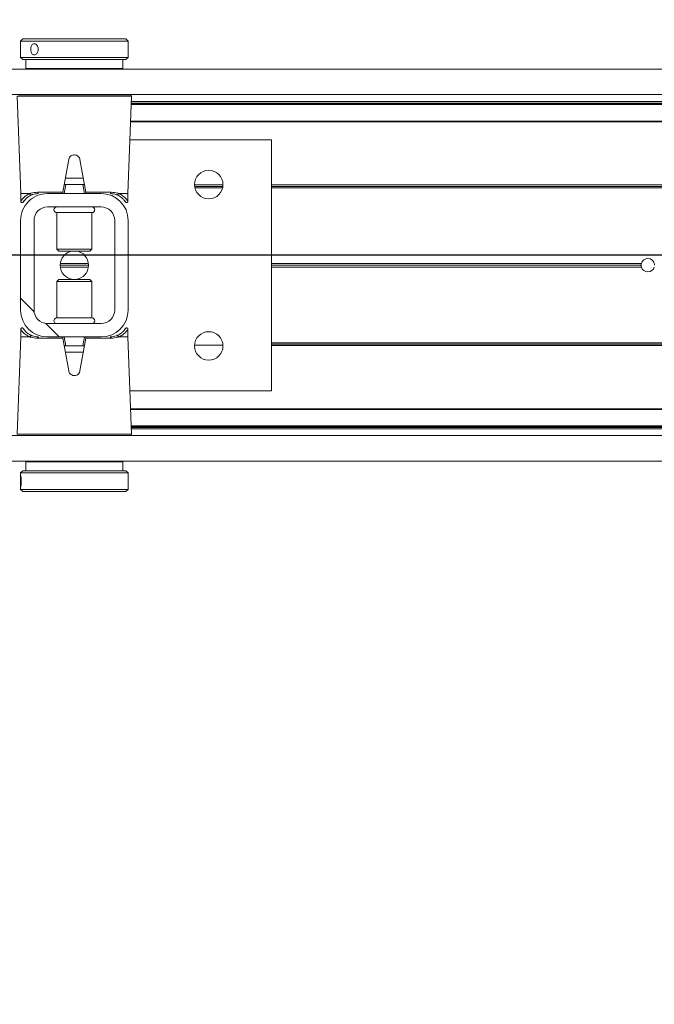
# Model space of a CAD drawing. Header units: feet. Extents: x 0 to 152508, y 0 to 59434.
# Tile 7 of 78: x 152342.045 to 152342.783, y 59280.009 to 59281.153. Entities that reach past the tile are written whole.
import ezdxf
from ezdxf import colors
from ezdxf.entities.mleader import LeaderData, LeaderLine
from ezdxf.math import Vec2, Vec3

# ---------------------------------------------------------------- set-up
doc = ezdxf.new("R2010")
doc.units = ezdxf.units.FT
doc.header["$LTSCALE"] = 0.1
doc.header["$MEASUREMENT"] = 0
for name, color, linetype, lineweight in [('Bridge plan$0$BR_P_Rail_Object', 251, 'Continuous', 30), ('Bridge plan$0$BR_P_Slab_Object', 2, 'Continuous', 30), ('Bridge plan$0$new FSB deck grid - PV_P_Curb', 1, 'Continuous', 13), ('Bridge plan$0$PV_P_EOP_Br', 252, 'Continuous', 30), ('Bridge plan$0$SC_Scratch7', 252, 'Continuous', 0)]:
    doc.layers.add(name, color=color, linetype=linetype, lineweight=lineweight)
doc.layers.add('Trellis Base$0$L-ANNO-NOTE', color=30, linetype='Continuous')
doc.styles.add('Trellis Base$0$ARIAL', font='arial.ttf', dxfattribs={"width": 0.9})

# ---------------------------------------------------------------- blocks, each defined once
blk = doc.blocks.new('Bridge plan$0$HIGH ST SCREENWALL_2 PANEL PLAN_8')
at = {"layer": 'Bridge plan$0$SC_Scratch7', "lineweight": 0, "extrusion": (0, 0, -1)}
h = blk.add_hatch(dxfattribs=at)
h.set_pattern_fill('ANSI32', color=256, scale=0.01, style=0, pattern_type=2)
h.set_pattern_definition([(135.001858, (13.8284646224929, -14.04055620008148), (0.2651559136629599, 0.2651731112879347), []), (135.001858, (13.6516882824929, -14.04056193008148), (0.2651559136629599, 0.2651731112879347), [])])
h.paths.add_polyline_path([(6.403655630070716, 0.08409236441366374), (6.403659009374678, -0.02007409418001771, -0.4142135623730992), (6.372410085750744, -0.05132504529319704), (6.309910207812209, -0.0513270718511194, -0.414213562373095), (6.278659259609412, -0.02007814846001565), (6.278655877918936, 0.08408830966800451, -0.414213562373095), (6.309904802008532, 0.1153392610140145), (6.372404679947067, 0.1153412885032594, -0.414213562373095)])
h.paths.add_polyline_path([(6.294284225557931, -0.02007764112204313, 0.414213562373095), (6.309909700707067, -0.03570210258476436), (6.372409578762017, -0.03570007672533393, 0.414213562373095), (6.388034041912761, -0.0200746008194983), (6.38803066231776, 0.08409185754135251, 0.4142135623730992), (6.372405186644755, 0.09971632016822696), (6.309905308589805, 0.09971429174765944, 0.414213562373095), (6.294280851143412, 0.08408881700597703)])
at = {"layer": 'Bridge plan$0$SC_Scratch7', "lineweight": 0}
for p, q in [((-6.403648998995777, 0.2885353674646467), (-6.403649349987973, 0.2776911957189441)), ((-6.403648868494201, 0.2925335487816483), (-6.403648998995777, 0.2885353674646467)), ((-6.401148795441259, 0.2950334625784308), (-6.403648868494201, 0.2925335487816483)), ((-6.403648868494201, 0.2925335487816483), (-6.27864912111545, 0.2925294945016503)), ((-6.401148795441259, 0.2950334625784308), (-6.281149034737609, 0.2950295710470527)), ((-6.27864912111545, 0.2925294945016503), (-6.281149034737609, 0.2950295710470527)), ((-6.27864960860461, 0.2774898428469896), (-6.278649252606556, 0.2884648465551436)), ((-6.278649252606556, 0.2884648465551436), (-6.27864912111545, 0.2925294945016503)), ((-6.403649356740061, 0.2774941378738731), (-6.403649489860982, 0.2734194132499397)), ((-6.278649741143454, 0.273415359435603), (-6.27864960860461, 0.2774898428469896)), ((-6.403649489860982, 0.2734194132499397), (-6.401149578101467, 0.2709193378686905)), ((-6.403649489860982, 0.2734194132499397), (-6.278649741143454, 0.273415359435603)), ((-6.401149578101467, 0.2709193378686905), (-6.28114981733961, 0.2709154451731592)), ((-6.397399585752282, 0.2709192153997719), (-6.39739992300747, 0.2605025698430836)), ((-6.284900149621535, 0.2604989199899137), (-6.284899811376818, 0.2709155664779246)), ((-6.28114981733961, 0.2709154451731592), (-6.278649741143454, 0.273415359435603)), ((-8.3359377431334, 0.2595713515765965), (-4.346362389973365, 0.2594419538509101)), ((-6.284900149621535, 0.2604989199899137), (-6.39739992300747, 0.2605025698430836)), ((-6.356775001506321, 0.2605012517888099), (-6.356775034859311, 0.2595071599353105)), ((-6.325525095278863, 0.2595061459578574), (-6.325525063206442, 0.2605002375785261)), ((-8.335938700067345, 0.230071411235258), (-4.346363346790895, 0.2299420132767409)), ((-6.407437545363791, 0.2284739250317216), (-6.40349057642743, 0.1153422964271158)), ((-6.341151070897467, 0.2284717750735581), (-6.407437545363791, 0.2284739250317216)), ((-6.274864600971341, 0.2284696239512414), (-6.341151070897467, 0.2284717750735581)), ((-6.278818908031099, 0.1153382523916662), (-6.274864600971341, 0.2284696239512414)), ((-4.518238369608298, 0.2186274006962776), (-6.275206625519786, 0.2186843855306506)), ((-4.518238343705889, 0.2194476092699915), (-6.275177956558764, 0.2195045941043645)), ((-6.275146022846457, 0.2204182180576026), (-4.502613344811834, 0.2203607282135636)), ((-6.275085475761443, 0.2221505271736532), (-4.503882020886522, 0.222093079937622)), ((-4.518239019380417, 0.1986143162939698), (-6.275906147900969, 0.198671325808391)), ((-4.5182389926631, 0.1994345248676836), (-6.2758774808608, 0.1994915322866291)), ((-6.111986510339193, 0.1778327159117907), (-6.27663433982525, 0.1778380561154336)), ((-6.111995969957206, -0.1138333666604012), (-6.111986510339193, 0.1778327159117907)), ((-6.347715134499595, 0.1547104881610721), (-6.35437919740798, 0.1169238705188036)), ((-6.327930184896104, 0.1169230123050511), (-6.334591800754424, 0.1547100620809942)), ((-6.330777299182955, 0.1330728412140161), (-6.351531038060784, 0.1330735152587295)), ((-6.40349057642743, 0.1153422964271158), (-6.403490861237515, 0.1065799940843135)), ((-6.40349057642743, 0.1153422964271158), (-6.392603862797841, 0.1153419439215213)), ((-6.383945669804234, 0.1169248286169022), (-6.35437919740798, 0.1169238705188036)), ((-6.309904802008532, 0.1153392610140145), (-6.372404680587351, 0.1153412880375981)), ((-6.351155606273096, 0.1257572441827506), (-6.352992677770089, 0.1153406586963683)), ((-6.352094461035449, 0.1257572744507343), (-6.351155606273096, 0.1257572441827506)), ((-6.331153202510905, 0.1257565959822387), (-6.351155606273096, 0.1257572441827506)), ((-6.32931680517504, 0.1153398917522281), (-6.331153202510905, 0.1257565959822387)), ((-6.331153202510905, 0.1257565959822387), (-6.330214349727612, 0.1257565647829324)), ((-6.327930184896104, 0.1169230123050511), (-6.298363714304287, 0.1169220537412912)), ((-6.289705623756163, 0.1153386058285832), (-6.278818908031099, 0.1153382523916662)), ((-6.278819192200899, 0.1065759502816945), (-6.278818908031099, 0.1153382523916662)), ((-6.201425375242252, 0.124919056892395), (-6.168384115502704, 0.1249179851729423)), ((-5.015427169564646, 0.1219639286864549), (-6.111988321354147, 0.1219994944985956)), ((-5.015635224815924, 0.1236305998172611), (-6.111988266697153, 0.1236661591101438)), ((-5.015483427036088, 0.1252972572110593), (-6.111988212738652, 0.1253328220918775)), ((-6.399535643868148, 0.1069223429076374), (-6.398932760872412, 0.1076428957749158)), ((-6.309905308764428, 0.0997142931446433), (-6.372405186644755, 0.09971632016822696)), ((-6.361572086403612, 0.09315430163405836), (-6.361573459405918, 0.05083811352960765)), ((-6.361556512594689, 0.09315430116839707), (-6.361572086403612, 0.09315430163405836)), ((-6.320738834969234, 0.09315297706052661), (-6.361556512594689, 0.09315430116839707)), ((-6.320740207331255, 0.05083678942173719), (-6.320738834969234, 0.09315297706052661)), ((-6.403655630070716, 0.08409236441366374), (-6.403659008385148, -0.02007409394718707)), ((-6.388030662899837, 0.08409185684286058), (-6.388034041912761, -0.0200746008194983)), ((-6.294284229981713, -0.02007764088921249), (-6.294280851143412, 0.08408881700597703)), ((-6.278659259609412, -0.02007814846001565), (-6.27865588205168, 0.08408830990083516)), ((-6.361573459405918, 0.05083811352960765), (-6.359201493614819, 0.0484659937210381)), ((-6.36155788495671, 0.05083811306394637), (-6.361573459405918, 0.05083811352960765)), ((-6.320740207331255, 0.05083678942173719), (-6.36155788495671, 0.05083811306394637)), ((-6.359187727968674, 0.04846599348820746), (-6.359201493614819, 0.0484659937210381)), ((-6.32311232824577, 0.04846482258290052), (-6.359187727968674, 0.04846599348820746)), ((-6.32311232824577, 0.04846482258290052), (-6.320740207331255, 0.05083678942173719)), ((-6.324615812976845, 0.03200657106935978), (-6.357699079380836, 0.03200764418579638)), ((-6.324752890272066, 0.02988198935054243), (-6.357562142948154, 0.02988305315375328)), ((-6.324752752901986, 0.03413116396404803), (-6.357562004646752, 0.03413222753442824)), ((-5.682010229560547, 0.02986114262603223), (-6.111991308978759, 0.02987508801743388)), ((-5.682304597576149, 0.03198573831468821), (-6.111991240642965, 0.03199967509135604)), ((-5.682010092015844, 0.03411031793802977), (-6.111991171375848, 0.03412426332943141)), ((-6.36157468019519, 0.01317742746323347), (-6.361576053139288, -0.02913875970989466)), ((-6.359202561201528, 0.01554939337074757), (-6.36157468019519, 0.01317742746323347)), ((-6.36157468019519, 0.01317742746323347), (-6.320741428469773, 0.01317610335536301)), ((-6.359202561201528, 0.01554939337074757), (-6.32311339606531, 0.01554822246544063)), ((-6.320741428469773, 0.01317610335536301), (-6.32311339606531, 0.01554822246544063)), ((-6.320742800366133, -0.02914008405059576), (-6.320741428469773, 0.01317610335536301)), ((-6.361576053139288, -0.02913875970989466), (-6.320742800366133, -0.02914008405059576)), ((-6.403495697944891, -0.04256173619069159), (-6.403495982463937, -0.05132403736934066)), ((-6.372409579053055, -0.035700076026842), (-6.309909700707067, -0.03570210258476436)), ((-6.28277924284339, -0.04290812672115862), (-6.283382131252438, -0.04362868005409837)), ((-6.278824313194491, -0.05132808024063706), (-6.278824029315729, -0.04256577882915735)), ((-6.403495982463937, -0.05132403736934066), (-6.407450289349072, -0.1644554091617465)), ((-6.392609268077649, -0.05132438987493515), (-6.403495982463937, -0.05132403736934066)), ((-6.354384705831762, -0.05290879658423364), (-6.383951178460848, -0.05290783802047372)), ((-6.372410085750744, -0.05132504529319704), (-6.309910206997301, -0.05132707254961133)), ((-6.347723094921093, -0.09069584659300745), (-6.354384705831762, -0.05290879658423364)), ((-6.352998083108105, -0.05132567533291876), (-6.351161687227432, -0.0617423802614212)), ((-6.327935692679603, -0.05290965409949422), (-6.334599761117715, -0.0906962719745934)), ((-6.331159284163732, -0.06174302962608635), (-6.329322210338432, -0.05132644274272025)), ((-6.298369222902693, -0.05291061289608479), (-6.327935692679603, -0.05290965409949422)), ((-6.278824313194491, -0.05132808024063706), (-6.28971102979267, -0.05132772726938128)), ((-6.274877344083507, -0.1644597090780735), (-6.278824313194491, -0.05132808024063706)), ((-6.351161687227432, -0.0617423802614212), (-6.352100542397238, -0.06174235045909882)), ((-6.351161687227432, -0.0617423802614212), (-6.331159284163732, -0.06174302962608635)), ((-6.330220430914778, -0.06174306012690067), (-6.331159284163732, -0.06174302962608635)), ((-6.168374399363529, -0.06133164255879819), (-6.201447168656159, -0.06133056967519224)), ((-6.168500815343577, -0.05966497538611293), (-6.201320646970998, -0.05966391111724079)), ((-6.168799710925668, -0.05799830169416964), (-6.20102164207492, -0.05799725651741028)), ((-5.015489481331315, -0.06136903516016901), (-6.111994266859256, -0.06133347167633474)), ((-5.015641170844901, -0.05970236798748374), (-6.111994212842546, -0.05966680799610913)), ((-5.015433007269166, -0.05803571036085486), (-6.11199415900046, -0.05800014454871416)), ((-6.351537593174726, -0.06905862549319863), (-6.330783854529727, -0.06905929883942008)), ((-6.276643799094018, -0.1138280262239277), (-6.111995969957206, -0.1138333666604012)), ((-4.518249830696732, -0.1347183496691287), (-6.275916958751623, -0.1346613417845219)), ((-4.518249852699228, -0.1354064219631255), (-6.275892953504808, -0.13534941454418)), ((-4.518250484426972, -0.1548635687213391), (-6.275214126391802, -0.1548065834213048)), ((-4.518250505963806, -0.1555516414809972), (-6.275190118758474, -0.1554946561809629)), ((-6.275158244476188, -0.1564082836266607), (-4.502625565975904, -0.1564657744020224)), ((-6.275097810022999, -0.1581405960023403), (-4.5038943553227, -0.158198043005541)), ((-8.335951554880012, -0.1662611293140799), (-4.346376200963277, -0.1663905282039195)), ((-6.407450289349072, -0.1644554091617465), (-6.274877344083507, -0.1644597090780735)), ((-6.276516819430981, -0.1661573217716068), (-6.405810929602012, -0.1661531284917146)), ((-6.356788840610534, -0.1661547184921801), (-6.356788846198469, -0.1663253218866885)), ((-6.325538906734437, -0.1663263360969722), (-6.325538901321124, -0.1661557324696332)), ((-8.33595251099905, -0.1957610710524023), (-4.346377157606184, -0.1958904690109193)), ((-6.397414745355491, -0.1964847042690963), (-6.397415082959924, -0.2069013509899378)), ((-6.397414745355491, -0.1964847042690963), (-6.284914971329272, -0.1964883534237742)), ((-6.356789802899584, -0.1958252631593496), (-6.356789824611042, -0.19648602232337)), ((-6.325539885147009, -0.1964870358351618), (-6.325539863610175, -0.1958262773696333)), ((-6.284915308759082, -0.2069049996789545), (-6.284914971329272, -0.1964883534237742)), ((-6.403665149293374, -0.2094011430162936), (-6.403665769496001, -0.2285152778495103)), ((-6.401165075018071, -0.2069012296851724), (-6.403665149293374, -0.2094011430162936)), ((-6.387773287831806, -0.2094016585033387), (-6.403665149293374, -0.2094011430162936)), ((-6.385908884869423, -0.2069017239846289), (-6.401165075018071, -0.2069012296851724)), ((-6.278665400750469, -0.2094051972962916), (-6.387773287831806, -0.2094016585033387)), ((-6.281165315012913, -0.2069051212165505), (-6.385908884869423, -0.2069017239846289)), ((-6.278665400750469, -0.2094051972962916), (-6.281165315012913, -0.2069051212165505)), ((-6.278666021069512, -0.2285193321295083), (-6.278665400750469, -0.2094051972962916)), ((-6.403665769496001, -0.2285152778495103), (-6.401165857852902, -0.2310153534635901)), ((-6.387773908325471, -0.2285157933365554), (-6.403665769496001, -0.2285152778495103)), ((-6.278666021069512, -0.2285193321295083), (-6.387773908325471, -0.2285157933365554)), ((-6.281166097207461, -0.2310192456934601), (-6.278666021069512, -0.2285193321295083)), ((-6.385909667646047, -0.2310158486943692), (-6.401165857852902, -0.2310153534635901)), ((-6.281166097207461, -0.2310192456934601), (-6.385909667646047, -0.2310158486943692))]:
    blk.add_line(p, q, dxfattribs=at)
at = {"layer": 'Bridge plan$0$SC_Scratch7', "lineweight": 0, "extrusion": (0, 0, -1)}
for centre in [(6.184904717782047, 0.1257518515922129), (6.184910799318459, -0.06174777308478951)]:
    blk.add_circle(centre, 0.01654163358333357, dxfattribs=at)
at = {"layer": 'Bridge plan$0$SC_Scratch7', "lineweight": 0}
for centre, radius, start, end in [((-6.276504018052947, 0.2285269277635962), 0.001640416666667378, 357.9981416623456, 64.26156538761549), ((-6.372405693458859, 0.08409135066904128), 0.03124993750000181, 89.9981416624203, 179.9981416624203), ((-6.38251940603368, 0.1167468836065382), 0.001437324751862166, 172.888278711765, 257.8741882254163), ((-6.309905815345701, 0.08408932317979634), 0.03124993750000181, 359.9981416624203, 89.9981416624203), ((-6.299789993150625, 0.1167442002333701), 0.001437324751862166, 282.1220950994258, 7.108004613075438), ((-6.372405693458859, 0.08409135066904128), 0.01562496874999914, 89.9981416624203, 179.9981416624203), ((-6.361571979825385, 0.09643513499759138), 0.003280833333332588, 89.99814166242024, 269.9981416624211), ((-6.320738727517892, 0.09643381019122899), 0.003280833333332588, 269.9981416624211, 89.99814166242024), ((-6.309905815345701, 0.08408932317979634), 0.0156249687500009, 359.9981416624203, 89.9981416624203), ((-6.341157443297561, 0.03200710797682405), 0.01654163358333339, 95.75174432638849, 264.2445389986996), ((-6.341157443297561, 0.03200710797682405), 0.01654163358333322, 275.7517443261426, 84.24453899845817), ((-5.674492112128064, 0.03198548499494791), 0.0078124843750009, 15.77834138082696, 164.2179419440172), ((-5.674492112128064, 0.03198548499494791), 0.0078124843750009, 164.2179419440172, 179.9981416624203), ((-5.674492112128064, 0.03198548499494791), 0.0078124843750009, 179.9981416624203, 195.7783413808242), ((-5.674492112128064, 0.03198548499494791), 0.0078124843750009, 195.7783413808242, 344.2179419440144), ((-5.674492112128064, 0.03198548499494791), 0.00781248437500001, 344.2179419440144, 359.9981416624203), ((-6.372409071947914, -0.02007510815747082), 0.03124993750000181, 179.9981416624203, 269.9981416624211), ((-6.372409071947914, -0.02007510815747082), 0.01562496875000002, 179.9981416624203, 269.9981416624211), ((-6.309909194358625, -0.0200771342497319), 0.03124993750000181, 269.9981416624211, 359.9981416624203), ((-6.309909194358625, -0.0200771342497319), 0.0156249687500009, 269.9981416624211, 359.9981416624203), ((-6.361576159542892, -0.03241959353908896), 0.00328083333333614, 89.99814166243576, 269.9981416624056), ((-6.32074290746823, -0.032420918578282), 0.00328083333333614, 269.9981416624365, 89.99814166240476), ((-6.382524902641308, -0.05272998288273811), 0.00143732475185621, 102.1220950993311, 187.1080046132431), ((-6.299795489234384, -0.05273266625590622), 0.001437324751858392, 352.8882787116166, 77.8741882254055), ((-6.276516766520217, -0.1645169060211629), 0.00164041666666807, 269.9981416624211, 1.998141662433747)]:
    blk.add_arc(centre, radius, start, end, dxfattribs=at)
for points, knots in [([(-6.403568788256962, 0.2829764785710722), (-6.403572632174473, 0.2837063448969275), (-6.403580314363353, 0.2851659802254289), (-6.403627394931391, 0.2871101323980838), (-6.403658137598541, 0.2885934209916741), (-6.40363348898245, 0.2894459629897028), (-6.403527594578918, 0.2895684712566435), (-6.403349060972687, 0.2889520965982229), (-6.403138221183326, 0.2876678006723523), (-6.402954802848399, 0.2858533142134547), (-6.402857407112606, 0.2837120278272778), (-6.402878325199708, 0.2814922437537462), (-6.403009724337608, 0.2794431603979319), (-6.403209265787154, 0.27778723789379), (-6.403416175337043, 0.2767111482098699), (-6.403573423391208, 0.2763418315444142), (-6.403650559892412, 0.2767182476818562), (-6.403652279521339, 0.2777939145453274), (-6.403611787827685, 0.2794518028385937), (-6.403574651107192, 0.2812811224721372), (-6.4035704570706, 0.2824946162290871), (-6.403568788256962, 0.2829764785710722)], [0, 0, 0, 0, 0.05349003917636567, 0.1069730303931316, 0.1606387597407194, 0.2144249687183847, 0.2680134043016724, 0.3213959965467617, 0.3748823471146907, 0.428621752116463, 0.4823711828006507, 0.5358682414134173, 0.5892453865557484, 0.642821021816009, 0.6966044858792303, 0.7502816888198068, 0.8037058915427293, 0.857123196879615, 0.9107890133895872, 0.9645754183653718, 1, 1, 1, 1]), ([(-6.278656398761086, 0.2774898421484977), (-6.278654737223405, 0.2776106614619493), (-6.278648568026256, 0.2780594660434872), (-6.278689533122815, 0.2794668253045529), (-6.278726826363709, 0.2814907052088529), (-6.278733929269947, 0.2837263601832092), (-6.278703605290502, 0.2858388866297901), (-6.278657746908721, 0.2875301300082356), (-6.278655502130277, 0.2881909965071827), (-6.278654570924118, 0.2884648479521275)], [0, 0, 0, 0, 0.06072773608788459, 0.2255858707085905, 0.390818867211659, 0.5554446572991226, 0.7194280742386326, 0.8837361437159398, 1, 1, 1, 1]), ([(-6.334591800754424, 0.1547100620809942), (-6.3347948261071, 0.1554359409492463), (-6.335200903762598, 0.1568878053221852), (-6.336679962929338, 0.1586527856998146), (-6.338612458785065, 0.1598525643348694), (-6.340843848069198, 0.1603359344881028), (-6.343094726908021, 0.1600580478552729), (-6.345126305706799, 0.1590586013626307), (-6.346714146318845, 0.1574442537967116), (-6.347474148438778, 0.1558697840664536), (-6.347670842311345, 0.1549235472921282), (-6.347715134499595, 0.1547104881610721)], [0, 0, 0, 0, 0.1209405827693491, 0.2418986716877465, 0.3631789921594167, 0.4839141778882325, 0.6036428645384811, 0.7231756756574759, 0.8435617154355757, 0.9647756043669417, 1, 1, 1, 1]), ([(-6.352094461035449, 0.1257572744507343), (-6.352198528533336, 0.1257620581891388), (-6.35240717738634, 0.1257716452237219), (-6.352609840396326, 0.1258829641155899), (-6.352705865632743, 0.1260797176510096), (-6.352714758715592, 0.1263307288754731), (-6.352683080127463, 0.126531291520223), (-6.352668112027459, 0.1266260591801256)], [0, 0, 0, 0, 0.2090964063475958, 0.4192230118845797, 0.614313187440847, 0.8177607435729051, 1, 1, 1, 1]), ([(-6.329640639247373, 0.1266253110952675), (-6.329620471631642, 0.1264917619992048), (-6.329579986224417, 0.1262236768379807), (-6.329641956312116, 0.1259404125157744), (-6.329838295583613, 0.1257934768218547), (-6.330051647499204, 0.1257588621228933), (-6.330182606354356, 0.125757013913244), (-6.330214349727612, 0.1257565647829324)], [0, 0, 0, 0, 0.2596090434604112, 0.5211299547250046, 0.7440978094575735, 0.9379679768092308, 1, 1, 1, 1]), ([(-6.403413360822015, 0.1065783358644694), (-6.403438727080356, 0.1065416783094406), (-6.40378235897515, 0.1060450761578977), (-6.402468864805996, 0.1081005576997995), (-6.399618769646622, 0.1112171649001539), (-6.396022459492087, 0.1138677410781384), (-6.393333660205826, 0.1150272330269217), (-6.392603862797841, 0.1153419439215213)], [0, 0, 0, 0, 0.02419217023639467, 0.3277420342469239, 0.606783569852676, 0.8932725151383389, 1, 1, 1, 1]), ([(-6.392603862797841, 0.1153419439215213), (-6.392595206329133, 0.1153417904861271), (-6.392580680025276, 0.1153415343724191), (-6.392562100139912, 0.1153390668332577), (-6.392549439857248, 0.1153358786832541), (-6.392539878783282, 0.1153318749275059), (-6.392533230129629, 0.1153274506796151), (-6.392529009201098, 0.1153220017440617), (-6.392527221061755, 0.1153181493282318), (-6.392526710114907, 0.1153155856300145), (-6.392526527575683, 0.1153146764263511)], [0, 0, 0, 0, 0.3215596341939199, 0.5397412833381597, 0.6888517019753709, 0.79191255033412, 0.9005355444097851, 0.9440219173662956, 0.9801240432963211, 1, 1, 1, 1]), ([(-6.392526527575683, 0.1153146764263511), (-6.392503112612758, 0.1153237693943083), (-6.392192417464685, 0.1154444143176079), (-6.389706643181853, 0.1163686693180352), (-6.386644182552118, 0.116664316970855), (-6.383945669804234, 0.1169248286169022)], [0, 0, 0, 0, 0.009594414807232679, 0.1272952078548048, 1, 1, 1, 1]), ([(-6.392526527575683, 0.1153146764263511), (-6.392483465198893, 0.1151354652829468), (-6.392397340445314, 0.1147770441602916), (-6.392090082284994, 0.1143079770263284), (-6.391690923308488, 0.1139583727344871), (-6.391231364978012, 0.1137676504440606), (-6.390892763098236, 0.1137615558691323), (-6.390677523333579, 0.1138085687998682), (-6.390610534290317, 0.1138327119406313), (-6.39056883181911, 0.1138477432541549)], [0, 0, 0, 0, 0.1824633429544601, 0.3649266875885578, 0.5473901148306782, 0.7298544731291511, 0.9123202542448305, 0.9454189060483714, 1, 1, 1, 1]), ([(-6.382821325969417, 0.1153416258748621), (-6.385267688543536, 0.1150999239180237), (-6.388074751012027, 0.1148225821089), (-6.390284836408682, 0.1139587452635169), (-6.39056883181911, 0.1138477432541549)], [0, 0, 0, 0, 0.8715029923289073, 1, 1, 1, 1]), ([(-6.35437919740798, 0.1169238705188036), (-6.354412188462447, 0.1167367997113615), (-6.354478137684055, 0.1163628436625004), (-6.354563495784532, 0.1158788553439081), (-6.354626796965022, 0.1155199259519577), (-6.354655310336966, 0.1153582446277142), (-6.354657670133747, 0.1153448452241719), (-6.354658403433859, 0.1153407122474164)], [0, 0, 0, 0, 0.2211044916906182, 0.4419883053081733, 0.6682230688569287, 0.8976805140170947, 1, 1, 1, 1]), ([(-6.327651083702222, 0.1153398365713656), (-6.327654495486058, 0.1153591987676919), (-6.327661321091, 0.1153979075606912), (-6.327713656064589, 0.1156947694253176), (-6.32779069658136, 0.1161317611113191), (-6.327868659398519, 0.1165740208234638), (-6.327916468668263, 0.1168451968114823), (-6.327930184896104, 0.1169230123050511)], [0, 0, 0, 0, 0.2253311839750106, 0.4504917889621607, 0.6794496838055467, 0.9080175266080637, 1, 1, 1, 1]), ([(-6.291740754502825, 0.1138445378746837), (-6.292024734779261, 0.113955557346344), (-6.294234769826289, 0.1148195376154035), (-6.297041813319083, 0.1150970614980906), (-6.299488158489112, 0.1153389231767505)], [0, 0, 0, 0, 0.1284970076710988, 1, 1, 1, 1]), ([(-6.298363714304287, 0.1169220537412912), (-6.295665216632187, 0.1166613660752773), (-6.292602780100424, 0.1163655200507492), (-6.290117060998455, 0.1154411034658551), (-6.289806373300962, 0.1153204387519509), (-6.289782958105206, 0.1153113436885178)], [0, 0, 0, 0, 0.8727047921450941, 0.9904055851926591, 1, 1, 1, 1]), ([(-6.289782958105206, 0.1153113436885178), (-6.289826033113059, 0.1151321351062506), (-6.289912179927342, 0.1147737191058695), (-6.290219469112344, 0.1143046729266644), (-6.290618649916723, 0.1139550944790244), (-6.291078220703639, 0.1137644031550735), (-6.291416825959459, 0.1137583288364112), (-6.291632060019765, 0.1138053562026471), (-6.291699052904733, 0.1138295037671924), (-6.291740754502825, 0.1138445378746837)], [0, 0, 0, 0, 0.1824633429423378, 0.3649266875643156, 0.5473901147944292, 0.7298544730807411, 0.9123202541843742, 0.9454189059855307, 1, 1, 1, 1]), ([(-6.289782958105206, 0.1153113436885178), (-6.289782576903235, 0.1153129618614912), (-6.289781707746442, 0.1153166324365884), (-6.289778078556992, 0.115322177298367), (-6.289766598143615, 0.1153315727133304), (-6.289741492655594, 0.1153374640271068), (-6.289719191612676, 0.1153381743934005), (-6.289705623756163, 0.1153386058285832)], [0, 0, 0, 0, 0.03580645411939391, 0.08120784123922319, 0.1683558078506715, 0.4940119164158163, 1, 1, 1, 1]), ([(-6.289705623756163, 0.1153386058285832), (-6.288013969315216, 0.1145189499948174), (-6.284789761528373, 0.1129567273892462), (-6.281602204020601, 0.1100966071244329), (-6.279292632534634, 0.107253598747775), (-6.279034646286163, 0.1068109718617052), (-6.27889670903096, 0.1065743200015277)], [0, 0, 0, 0, 0.2571529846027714, 0.490121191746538, 0.7273915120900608, 1, 1, 1, 1]), ([(-6.403475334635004, 0.1065780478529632), (-6.403480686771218, 0.1064649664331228), (-6.403494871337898, 0.1061654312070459), (-6.403328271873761, 0.1056881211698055), (-6.402974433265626, 0.1052231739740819), (-6.402476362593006, 0.1049141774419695), (-6.401949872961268, 0.1048040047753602), (-6.401491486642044, 0.1048486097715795), (-6.4011344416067, 0.1049773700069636), (-6.400868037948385, 0.1051430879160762), (-6.400686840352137, 0.1053038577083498), (-6.400578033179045, 0.1054292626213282), (-6.400528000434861, 0.1054954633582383), (-6.400502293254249, 0.1055315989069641), (-6.400480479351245, 0.1055637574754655), (-6.400455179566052, 0.1056029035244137), (-6.400426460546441, 0.1056501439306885), (-6.40027981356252, 0.1058732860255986), (-6.399973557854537, 0.1064075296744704), (-6.399451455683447, 0.1070398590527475), (-6.399365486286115, 0.1071439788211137)], [0, 0, 0, 0, 0.02130453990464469, 0.05643219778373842, 0.0926456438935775, 0.1300030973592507, 0.164520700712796, 0.1924100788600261, 0.2159615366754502, 0.2356471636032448, 0.2513168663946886, 0.2619547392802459, 0.2675243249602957, 0.2724181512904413, 0.2795765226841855, 0.2941373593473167, 0.340066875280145, 0.5236046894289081, 0.9215570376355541, 1, 1, 1, 1]), ([(-6.39056883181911, 0.1138477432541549), (-6.391250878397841, 0.1135474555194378), (-6.393679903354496, 0.1124780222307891), (-6.396951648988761, 0.110013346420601), (-6.39954080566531, 0.107108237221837), (-6.400725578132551, 0.1052009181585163), (-6.400405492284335, 0.1056764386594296), (-6.400376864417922, 0.1057189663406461)], [0, 0, 0, 0, 0.1078427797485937, 0.3840685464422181, 0.6668848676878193, 0.9702082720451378, 1, 1, 1, 1]), ([(-6.282897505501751, 0.1070951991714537), (-6.282426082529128, 0.1064074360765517), (-6.281457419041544, 0.1049942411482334), (-6.282298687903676, 0.1063706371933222), (-6.284313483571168, 0.1088959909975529), (-6.287213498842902, 0.1116084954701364), (-6.290190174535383, 0.113078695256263), (-6.291740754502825, 0.1138445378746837)], [0, 0, 0, 0, 0.216466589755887, 0.4447885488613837, 0.6224134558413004, 0.8033112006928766, 1, 1, 1, 1]), ([(-6.282906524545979, 0.1070875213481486), (-6.282686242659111, 0.1067990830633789), (-6.282098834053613, 0.1060299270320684), (-6.281926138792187, 0.1057082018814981), (-6.281852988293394, 0.105597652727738), (-6.28183812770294, 0.1055709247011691), (-6.281782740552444, 0.1054922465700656), (-6.281718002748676, 0.1054072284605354), (-6.281575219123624, 0.1052494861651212), (-6.281315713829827, 0.105045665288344), (-6.280883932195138, 0.1048461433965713), (-6.280314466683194, 0.1047903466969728), (-6.279721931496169, 0.1049575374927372), (-6.27925850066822, 0.1053002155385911), (-6.278966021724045, 0.1057290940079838), (-6.278839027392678, 0.1061435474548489), (-6.278806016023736, 0.1064261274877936), (-6.278825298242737, 0.1065632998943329), (-6.278828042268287, 0.1065828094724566)], [0, 0, 0, 0, 0.239494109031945, 0.6386401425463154, 0.690387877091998, 0.7194794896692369, 0.7258785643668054, 0.7320686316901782, 0.746010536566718, 0.7666494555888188, 0.7961242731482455, 0.8367373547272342, 0.8745890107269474, 0.912743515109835, 0.945910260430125, 0.9731441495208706, 0.9961802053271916, 1, 1, 1, 1]), ([(-6.399408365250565, -0.04307330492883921), (-6.399628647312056, -0.04278486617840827), (-6.400216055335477, -0.04201571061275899), (-6.400388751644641, -0.04169398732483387), (-6.400461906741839, -0.04158343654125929), (-6.40047676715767, -0.04155670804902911), (-6.400532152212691, -0.04147803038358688), (-6.400596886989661, -0.04139301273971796), (-6.400739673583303, -0.04123527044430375), (-6.400999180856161, -0.04103144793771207), (-6.401430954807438, -0.04083192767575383), (-6.402000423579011, -0.04077613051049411), (-6.402592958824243, -0.0409433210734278), (-6.403056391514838, -0.04128599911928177), (-6.403348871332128, -0.04171487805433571), (-6.403475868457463, -0.0421293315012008), (-6.403508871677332, -0.0424119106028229), (-6.403489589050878, -0.04254908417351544), (-6.403486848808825, -0.04256859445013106)], [0, 0, 0, 0, 0.239494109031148, 0.6386401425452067, 0.6903878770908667, 0.7194794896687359, 0.7258785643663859, 0.7320686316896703, 0.746010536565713, 0.7666494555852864, 0.7961242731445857, 0.8367373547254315, 0.8745890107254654, 0.9127435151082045, 0.9459102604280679, 0.9731441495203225, 0.9961802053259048, 1, 1, 1, 1]), ([(-6.392609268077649, -0.05132438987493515), (-6.394300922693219, -0.05050473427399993), (-6.397525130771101, -0.04894251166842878), (-6.400712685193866, -0.04608239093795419), (-6.403022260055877, -0.04323938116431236), (-6.403280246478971, -0.04279675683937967), (-6.403418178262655, -0.04256010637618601)], [0, 0, 0, 0, 0.2571529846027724, 0.4901211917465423, 0.7273915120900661, 1, 1, 1, 1]), ([(-6.399417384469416, -0.04308098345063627), (-6.399888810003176, -0.04239322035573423), (-6.400857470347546, -0.04098002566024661), (-6.400016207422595, -0.0423564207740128), (-6.398001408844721, -0.04488177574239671), (-6.395101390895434, -0.04759427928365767), (-6.392124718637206, -0.04906447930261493), (-6.390574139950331, -0.04983032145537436)], [0, 0, 0, 0, 0.2164665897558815, 0.4447885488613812, 0.6224134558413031, 0.8033112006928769, 1, 1, 1, 1]), ([(-6.291746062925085, -0.04983352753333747), (-6.291064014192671, -0.04953323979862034), (-6.288634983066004, -0.04846380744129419), (-6.285363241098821, -0.04599913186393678), (-6.282774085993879, -0.04309402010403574), (-6.281589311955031, -0.04118670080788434), (-6.281909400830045, -0.04166222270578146), (-6.281938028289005, -0.04170475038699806)], [0, 0, 0, 0, 0.107842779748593, 0.3840685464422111, 0.666884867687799, 0.9702082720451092, 1, 1, 1, 1]), ([(-6.278901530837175, -0.0425641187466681), (-6.278876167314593, -0.04252746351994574), (-6.278532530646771, -0.04203085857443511), (-6.279846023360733, -0.04408634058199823), (-6.282696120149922, -0.04720294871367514), (-6.286292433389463, -0.0498535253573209), (-6.288981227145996, -0.05101301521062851), (-6.28971102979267, -0.05132772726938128)], [0, 0, 0, 0, 0.02419217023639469, 0.3277420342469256, 0.6067835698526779, 0.8932725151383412, 1, 1, 1, 1]), ([(-6.27883955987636, -0.04256383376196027), (-6.278834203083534, -0.04245075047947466), (-6.278820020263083, -0.04215121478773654), (-6.278986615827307, -0.04167390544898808), (-6.27934045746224, -0.04120895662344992), (-6.279838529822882, -0.04089996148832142), (-6.280365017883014, -0.04078978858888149), (-6.280823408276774, -0.04083439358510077), (-6.281180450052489, -0.04096315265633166), (-6.281446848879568, -0.04112887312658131), (-6.28162805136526, -0.04128964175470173), (-6.281736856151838, -0.041415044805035), (-6.281786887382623, -0.04148124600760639), (-6.281812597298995, -0.0415173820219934), (-6.281834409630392, -0.04154954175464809), (-6.281859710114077, -0.04158868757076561), (-6.281888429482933, -0.04163592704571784), (-6.282035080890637, -0.04185906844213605), (-6.282341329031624, -0.04239331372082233), (-6.282863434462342, -0.04302564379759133), (-6.282949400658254, -0.04312976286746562)], [0, 0, 0, 0, 0.02130453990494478, 0.05643219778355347, 0.09264564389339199, 0.1300030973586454, 0.1645207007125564, 0.1924100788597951, 0.215961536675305, 0.2356471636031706, 0.2513168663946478, 0.2619547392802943, 0.2675243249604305, 0.2724181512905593, 0.279576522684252, 0.2941373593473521, 0.3400668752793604, 0.5236046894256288, 0.9215570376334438, 1, 1, 1, 1]), ([(-6.392531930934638, -0.0512971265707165), (-6.39253231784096, -0.05129874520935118), (-6.392533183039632, -0.05130241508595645), (-6.392536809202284, -0.05130795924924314), (-6.392548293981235, -0.05131735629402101), (-6.392573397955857, -0.05132324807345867), (-6.392595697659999, -0.05132395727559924), (-6.392609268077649, -0.05132438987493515)], [0, 0, 0, 0, 0.03580645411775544, 0.08120784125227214, 0.1683558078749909, 0.4940119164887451, 1, 1, 1, 1]), ([(-6.392531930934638, -0.0512971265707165), (-6.392488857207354, -0.05111791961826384), (-6.392402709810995, -0.05075950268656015), (-6.392095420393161, -0.05029045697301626), (-6.391696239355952, -0.0499408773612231), (-6.391236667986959, -0.04975018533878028), (-6.390898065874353, -0.04974411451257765), (-6.39068283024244, -0.04979114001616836), (-6.390615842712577, -0.04981528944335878), (-6.390574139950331, -0.04983032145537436)], [0, 0, 0, 0, 0.1824633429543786, 0.3649266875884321, 0.5473901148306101, 0.729854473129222, 0.9123202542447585, 0.9454189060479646, 1, 1, 1, 1]), ([(-6.383951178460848, -0.05290783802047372), (-6.386649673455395, -0.05264715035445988), (-6.389712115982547, -0.05235130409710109), (-6.39219782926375, -0.05142688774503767), (-6.392508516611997, -0.05130622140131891), (-6.392531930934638, -0.0512971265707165)], [0, 0, 0, 0, 0.8727047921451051, 0.9904055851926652, 1, 1, 1, 1]), ([(-6.390574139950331, -0.04983032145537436), (-6.390290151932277, -0.04994134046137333), (-6.38808012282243, -0.05080532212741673), (-6.385273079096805, -0.05108284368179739), (-6.382826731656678, -0.05132470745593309)], [0, 0, 0, 0, 0.1284970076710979, 1, 1, 1, 1]), ([(-6.354663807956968, -0.0513256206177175), (-6.354660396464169, -0.05134498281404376), (-6.354653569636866, -0.05138369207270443), (-6.35460123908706, -0.05168055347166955), (-6.354524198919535, -0.05211754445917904), (-6.354446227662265, -0.05255980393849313), (-6.354398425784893, -0.05283098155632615), (-6.354384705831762, -0.05290879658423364)], [0, 0, 0, 0, 0.2253311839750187, 0.4504917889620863, 0.6794496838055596, 0.9080175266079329, 1, 1, 1, 1]), ([(-6.327935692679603, -0.05290965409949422), (-6.327902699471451, -0.05272258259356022), (-6.327836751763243, -0.05234862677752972), (-6.327751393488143, -0.05186463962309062), (-6.32768809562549, -0.05150570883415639), (-6.327659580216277, -0.05134402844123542), (-6.327657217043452, -0.05133062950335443), (-6.327656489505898, -0.05132649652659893)], [0, 0, 0, 0, 0.221104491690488, 0.441988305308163, 0.6682230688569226, 0.8976805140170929, 1, 1, 1, 1]), ([(-6.299493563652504, -0.05132741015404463), (-6.297047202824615, -0.05108570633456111), (-6.294240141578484, -0.05080836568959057), (-6.292030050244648, -0.04994452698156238), (-6.291746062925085, -0.04983352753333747)], [0, 0, 0, 0, 0.8715029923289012, 1, 1, 1, 1]), ([(-6.289788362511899, -0.05130045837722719), (-6.289811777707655, -0.05130955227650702), (-6.290122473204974, -0.0514301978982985), (-6.292608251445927, -0.05235445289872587), (-6.29567070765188, -0.05265010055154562), (-6.298369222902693, -0.05291061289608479)], [0, 0, 0, 0, 0.009594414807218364, 0.1272952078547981, 1, 1, 1, 1]), ([(-6.289788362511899, -0.05130045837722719), (-6.289831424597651, -0.05112124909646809), (-6.289917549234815, -0.05076282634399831), (-6.290224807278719, -0.050293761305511), (-6.290623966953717, -0.04994415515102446), (-6.291083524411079, -0.04975343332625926), (-6.291422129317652, -0.04974733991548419), (-6.291637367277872, -0.04979435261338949), (-6.291704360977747, -0.04981849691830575), (-6.291746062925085, -0.04983352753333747)], [0, 0, 0, 0, 0.1824633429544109, 0.3649266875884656, 0.5473901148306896, 0.7298544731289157, 0.9123202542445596, 0.9454189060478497, 1, 1, 1, 1]), ([(-6.28971102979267, -0.05132772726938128), (-6.289719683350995, -0.05132757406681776), (-6.289734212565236, -0.05132731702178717), (-6.289752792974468, -0.05132485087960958), (-6.289765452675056, -0.05132166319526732), (-6.289775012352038, -0.05131765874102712), (-6.289781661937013, -0.05131323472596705), (-6.289785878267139, -0.05130778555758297), (-6.289787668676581, -0.05130393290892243), (-6.28978818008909, -0.05130137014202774), (-6.289788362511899, -0.05130045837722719)], [0, 0, 0, 0, 0.3215596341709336, 0.5397412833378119, 0.6888517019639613, 0.7919125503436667, 0.9005355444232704, 0.9440219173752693, 0.9801240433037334, 1, 1, 1, 1]), ([(-6.35267425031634, -0.06261109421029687), (-6.352694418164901, -0.06247754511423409), (-6.352734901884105, -0.06220945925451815), (-6.352672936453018, -0.06192619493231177), (-6.352476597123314, -0.06177926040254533), (-6.352263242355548, -0.06174464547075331), (-6.352132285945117, -0.06174279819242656), (-6.352100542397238, -0.06174235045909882)], [0, 0, 0, 0, 0.2596090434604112, 0.5211299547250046, 0.7440978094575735, 0.9379679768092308, 1, 1, 1, 1]), ([(-6.330220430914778, -0.06174306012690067), (-6.330116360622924, -0.06174784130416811), (-6.32990771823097, -0.06175742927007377), (-6.329705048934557, -0.06186874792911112), (-6.329609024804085, -0.06206550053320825), (-6.329600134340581, -0.06231651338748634), (-6.329631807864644, -0.06251707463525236), (-6.329646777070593, -0.06261184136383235)], [0, 0, 0, 0, 0.2090964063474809, 0.41922301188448, 0.614313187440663, 0.8177607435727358, 1, 1, 1, 1]), ([(-6.334599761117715, -0.0906962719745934), (-6.334802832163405, -0.09142213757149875), (-6.335209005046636, -0.09287397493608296), (-6.336688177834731, -0.09463886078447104), (-6.338620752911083, -0.095838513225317), (-6.340852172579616, -0.09632173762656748), (-6.34310303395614, -0.09604370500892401), (-6.345134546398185, -0.09504412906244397), (-6.34672228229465, -0.09342967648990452), (-6.347482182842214, -0.09185515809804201), (-6.347678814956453, -0.09090890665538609), (-6.347723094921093, -0.09069584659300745)], [0, 0, 0, 0, 0.1209405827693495, 0.2418986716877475, 0.3631789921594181, 0.4839141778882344, 0.6036428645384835, 0.7231756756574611, 0.843561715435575, 0.9647756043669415, 1, 1, 1, 1]), ([(-6.387773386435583, -0.2124483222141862), (-6.387281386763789, -0.2125199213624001), (-6.386297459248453, -0.212663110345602), (-6.384922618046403, -0.2137786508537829), (-6.3838454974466, -0.2154245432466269), (-6.383213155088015, -0.2174857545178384), (-6.383121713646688, -0.2197070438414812), (-6.383580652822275, -0.2218397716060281), (-6.384521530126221, -0.2236500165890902), (-6.38581573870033, -0.2249379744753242), (-6.387290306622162, -0.2255528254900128), (-6.388758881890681, -0.2254245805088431), (-6.390060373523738, -0.2245733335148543), (-6.391073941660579, -0.2230929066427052), (-6.391714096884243, -0.2211434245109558), (-6.391930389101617, -0.2189470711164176), (-6.39170971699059, -0.2167584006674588), (-6.391069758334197, -0.2148153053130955), (-6.390054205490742, -0.2133439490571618), (-6.388894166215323, -0.2125602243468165), (-6.388091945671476, -0.2124801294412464), (-6.387773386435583, -0.2124483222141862)], [0, 0, 0, 0, 0.05349092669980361, 0.1069749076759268, 0.1606395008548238, 0.2144261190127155, 0.2680150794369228, 0.3213949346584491, 0.3748804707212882, 0.4286210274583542, 0.4823693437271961, 0.5358670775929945, 0.5892470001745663, 0.6428222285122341, 0.696605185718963, 0.7502835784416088, 0.8037058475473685, 0.8571211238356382, 0.9107880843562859, 0.964574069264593, 1, 1, 1, 1])]:
    blk.add_open_spline(points, degree=3, knots=knots, dxfattribs=at)
blk = doc.blocks.new('Bridge plan')
at = {"layer": 'Bridge plan$0$BR_P_Rail_Object', "lineweight": -3}
blk.add_line((1828195.652751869, 711482.1428165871), (1828078.811847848, 711482.1428165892), dxfattribs=at)
at = {"layer": 'Bridge plan$0$BR_P_Slab_Object', "lineweight": -3, "extrusion": (0, 0, -1)}
blk.add_arc((-1828090.169735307, 711476.3242716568), 34.99999999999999, 7.36280030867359, 88.0910785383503, dxfattribs=at)
at = {"layer": 'Bridge plan$0$new FSB deck grid - PV_P_Curb', "lineweight": -3, "flags": 128}
blk.add_lwpolyline([(1828055.540194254, 711471.0040055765), (1828055.678605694, 711477.106561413, -0.3979067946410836), (1828089.020512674, 711510.8051255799), (1828097.788985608, 711511.0973726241), (1828106.051032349, 711503.3682987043), (1828170.577748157, 711505.5189288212), (1828178.306822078, 711513.7809755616), (1828178.672675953, 711513.7931692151, -0.4294485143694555), (1828209.150341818, 711483.7662739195, -0.037111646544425), (1828208.745939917, 711479.4118610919), (1828207.966893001, 711474.7845801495)], format="xyb", dxfattribs=at)
at = {"layer": 'Bridge plan$0$PV_P_EOP_Br', "lineweight": -3, "extrusion": (0, 0, -1)}
for start in [1.299296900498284, 7.36280030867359]:
    blk.add_arc((-1828090.169735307, 711476.3242716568), 34.99999999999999, start, 88.0910785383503, dxfattribs=at)
at = {"layer": 'Bridge plan$0$SC_Scratch7', "lineweight": -3, "extrusion": (0, 0, -1), "rotation": 180.0002309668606}
blk.add_blockref('Bridge plan$0$HIGH ST SCREENWALL_2 PANEL PLAN_8', (-1828087.512766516, 711482.1632231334), dxfattribs=at)
blk = doc.blocks.new('Trellis Base')
blk.add_blockref('Bridge plan', (-1675739.0632623, -652201.2630976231))
at = {"layer": 'Trellis Base$0$L-ANNO-NOTE'}
ml = blk.add_multileader_mtext('Standard', dxfattribs=at)
ml.set_content('W. LIVINGSTON AVENUE', color=11, style='Trellis Base$0$ARIAL')
ml.set_leader_properties()
ml.build(insert=Vec2(0, 0))
ml.multileader.update_dxf_attribs({"has_dogleg": 0, "dogleg_length": 0.36, "arrow_head_size": 1.25, "scale": 10})
ctx = ml.context
ctx.base_point, ctx.scale, ctx.char_height, ctx.arrow_head_size, ctx.landing_gap_size, ctx.plane_origin, ctx.plane_x_axis, ctx.plane_y_axis = Vec3(152493.4333448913, 59387.86988106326), 10, 1.25, 1.25, 0.5, Vec3(152496.4817137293, 59382.31385021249), Vec3(0.2347390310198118, 0.9720584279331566), Vec3(-0.9720584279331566, 0.2347390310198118)
notes = []
notes.append((ctx, [(0, (0, 0, 0), (0, 0), (1, 0), 1, [])]))
ctx.mtext.insert, ctx.mtext.text_direction, ctx.mtext.rotation, ctx.mtext.flow_direction = Vec3(152492.9328174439, 59388.50512407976), Vec3(0.2347390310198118, 0.9720584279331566), 1.333846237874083, 5
ml = blk.add_multileader_mtext('Standard', dxfattribs=at)
ml.set_content('S. FRONT STREET', color=11, style='Trellis Base$0$ARIAL')
ml.set_leader_properties()
ml.build(insert=Vec2(0, 0))
ml.multileader.update_dxf_attribs({"has_dogleg": 0, "dogleg_length": 0.36, "arrow_head_size": 1.25, "scale": 10})
ctx = ml.context
ctx.base_point, ctx.scale, ctx.char_height, ctx.arrow_head_size, ctx.landing_gap_size, ctx.plane_origin = Vec3(152391.6984540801, 59316.60244546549), 10, 1.25, 1.25, 0.5, Vec3(152387.0132386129, 59312.33503554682)
notes.append((ctx, [(0, (0, 0, 0), (0, 0), (1, 0), 1, [])]))
ctx.mtext.insert, ctx.mtext.flow_direction = Vec3(152392.1984540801, 59317.23810371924), 5
for ctx, leaders in notes:
    for number, flags, end, landing, length, lines in leaders:
        leader = LeaderData()
        leader.index, (leader.has_last_leader_line, leader.has_dogleg_vector, leader.attachment_direction) = number, flags
        leader.last_leader_point, leader.dogleg_vector, leader.dogleg_length = Vec3(end), Vec3(landing), length
        for number, points, colour, breaks in lines:
            line = LeaderLine()
            line.index, line.vertices, line.color, line.breaks = number, Vec3.list(points), colors.encode_raw_color(colour), breaks
            leader.lines.append(line)
        ctx.leaders.append(leader)

msp = doc.modelspace()

# ---------------------------------------------------------------- block references
msp.add_blockref('Trellis Base', (0, 0))

doc.saveas('drawing.dxf')
